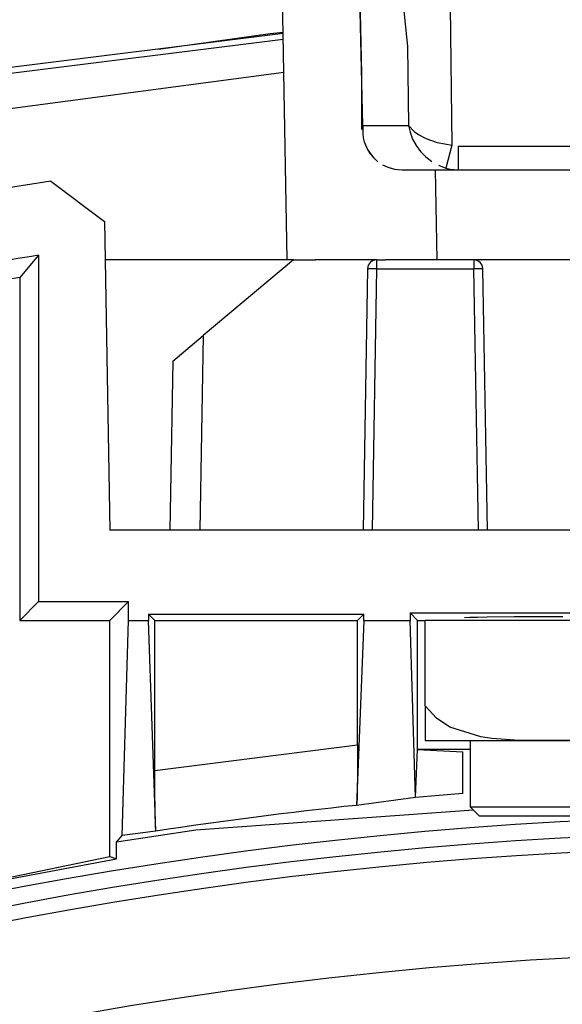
# Model space of a CAD drawing. Header units: millimetres. Extents: x -563 to -60, y -163 to 550.
# Tile 26 of 40: x -316 to -298, y 182 to 215. Entities that reach past the tile are written whole.
import ezdxf

# ---------------------------------------------------------------- set-up
doc = ezdxf.new("R2010")
doc.units = ezdxf.units.MM

# ---------------------------------------------------------------- blocks, each defined once
blk = doc.blocks.new('Rueckteil__9', base_point=(-447.893, -152.204))
at = {"color": 7, "linetype": 'Continuous'}
for p, q in [((-311.011, 214.164), (-307.286, 214.688)), ((-311.011, 214.164), (-307.286, 214.688)), ((-307.286, 214.688), (-306.861, 214.729)), ((-307.286, 214.688), (-306.861, 214.729))]:
    blk.add_line(p, q, dxfattribs=at)
blk = doc.blocks.new('Rueckteil-kpl___10', base_point=(-447.893, -152.204))
blk.add_blockref('Rueckteil__9', (-447.893, -152.204))
blk = doc.blocks.new('Stufenlinse__18', base_point=(-427.129, -85.347))
at = {"color": 7, "linetype": 'Continuous'}
blk.add_circle((-290.129, 51.653), 132.472, dxfattribs=at)
blk.add_arc((-290.129, 51.653), 137, 49.00569, 130.99431, dxfattribs=at)
at = {"color": 1, "linetype": 'Continuous'}
for radius in [136.456, 135.963]:
    blk.add_arc((-290.129, 51.653), radius, 48.91164, 131.08836, dxfattribs=at)
blk = doc.blocks.new('Kalibbriereinheit__19', base_point=(-427.129, -85.347))
blk.add_blockref('Stufenlinse__18', (-427.129, -85.347))
blk = doc.blocks.new('Elektronikeinheit_kpl___20', base_point=(-427.129, -85.347))
blk.add_blockref('Kalibbriereinheit__19', (-427.129, -85.347))
blk = doc.blocks.new('Frontteil__27', base_point=(-456.747, -152.348))
at = {"color": 7, "linetype": 'Continuous'}
blk.add_line((-306.861, 214.682), (-317.121, 213.403), dxfattribs=at)
at = {"color": 1, "linetype": 'Continuous'}
for p, q in [((-317.09, 213.219), (-306.857, 214.494)), ((-306.838, 213.389), (-316.895, 212.049))]:
    blk.add_line(p, q, dxfattribs=at)
blk = doc.blocks.new('Torsicherung__30', base_point=(-311.568, 207.153))
at = {"color": 7, "linetype": 'Continuous'}
for p, q in [((-306.729, 207.153), (-306.929, 218.626)), ((-304.323, 216.514), (-304.253, 213.343)), ((-304.253, 213.343), (-304.248, 212.369)), ((-304.248, 212.369), (-304.244, 211.494)), ((-304.188, 211.212), (-304.155, 211.08)), ((-304.053, 210.829), (-303.852, 210.545)), ((-303.375, 210.236), (-303.153, 210.175)), ((-303.153, 210.175), (-302.905, 210.153)), ((-302.905, 210.153), (-301.036, 210.153)), ((-301.297, 210.176), (-301.036, 210.153)), ((-301.036, 210.153), (-279.222, 210.153)), ((-306.517, 207.153), (-306.729, 207.153)), ((-303.937, 207.153), (-305.795, 207.153)), ((-303.174, 207.153), (-303.455, 207.153)), ((-301.73, 207.153), (-303.174, 207.153)), ((-278.528, 207.153), (-301.73, 207.153))]:
    blk.add_line(p, q, dxfattribs=at)
at = {"color": 1, "linetype": 'Continuous'}
for p, q in [((-304.207, 211.626), (-304.363, 218.626)), ((-302.862, 215.653), (-302.717, 214.251)), ((-301.299, 215.581), (-301.24, 210.966)), ((-302.717, 214.251), (-302.683, 211.626)), ((-304.207, 211.626), (-304.244, 211.494)), ((-304.207, 211.626), (-304.207, 211.348)), ((-304.207, 211.626), (-302.683, 211.626)), ((-304.207, 211.348), (-304.188, 211.212)), ((-302.683, 211.626), (-302.48, 211.412)), ((-302.683, 211.626), (-302.631, 211.397)), ((-302.631, 211.397), (-302.546, 211.173)), ((-302.48, 211.412), (-302.331, 211.312)), ((-304.155, 211.08), (-304.053, 210.829)), ((-302.546, 211.173), (-302.429, 210.959)), ((-302.331, 211.312), (-302.153, 211.218)), ((-302.153, 211.218), (-301.95, 211.134)), ((-301.95, 211.134), (-301.727, 211.063)), ((-301.727, 211.063), (-301.48, 211.011)), ((-304.053, 210.829), (-303.967, 210.689)), ((-303.967, 210.689), (-303.703, 210.416)), ((-302.429, 210.959), (-302.282, 210.759)), ((-302.282, 210.759), (-302.107, 210.58)), ((-301.48, 211.011), (-301.24, 210.966)), ((-301.24, 210.966), (-301.443, 210.209)), ((-301.036, 210.939), (-279.222, 210.939)), ((-301.036, 210.939), (-301.036, 210.153)), ((-302.107, 210.58), (-301.906, 210.424)), ((-303.547, 210.314), (-303.375, 210.236)), ((-301.73, 207.153), (-301.782, 210.153)), ((-301.69, 210.299), (-301.443, 210.209)), ((-301.443, 210.209), (-301.297, 210.176))]:
    blk.add_line(p, q, dxfattribs=at)
blk = doc.blocks.new('Lagerbock__31', base_point=(-310.629, 198.153))
at = {"color": 7, "linetype": 'Continuous'}
for p, q in [((-306.517, 207.153), (-309.519, 204.634)), ((-306.517, 207.153), (-305.781, 207.153)), ((-303.747, 207.153), (-303.455, 207.153)), ((-304.047, 206.858), (-304.199, 198.153)), ((-300.059, 198.153), (-300.211, 206.858)), ((-310.531, 203.784), (-309.519, 204.634)), ((-310.531, 203.784), (-310.629, 198.153))]:
    blk.add_line(p, q, dxfattribs=at)
at = {"color": 1, "linetype": 'Continuous'}
for p, q in [((-303.747, 207.153), (-303.747, 206.858)), ((-300.511, 207.153), (-300.511, 206.858)), ((-303.747, 206.858), (-303.899, 198.153)), ((-303.747, 206.858), (-300.511, 206.858)), ((-300.359, 198.153), (-300.511, 206.858)), ((-309.519, 204.634), (-309.632, 198.153))]:
    blk.add_line(p, q, dxfattribs=at)
at = {"color": 7, "linetype": 'Continuous'}
for centre, start, end in [((-303.75, 206.855), 89.4978, 179.5022), ((-300.509, 206.855), 0.4978, 90.5022)]:
    blk.add_arc(centre, 0.297, start, end, dxfattribs=at)
at = {"color": 1, "linetype": 'Continuous'}
for points, knots in [([(-303.747, 206.858), (-303.776, 206.858), (-303.852, 206.859), (-303.949, 206.86), (-304.02, 206.858), (-304.044, 206.858), (-304.047, 206.858)], [0, 0, 0, 0, 0.0869235, 0.2278924, 0.2909583, 0.2999677, 0.2999677, 0.2999677, 0.2999677]), ([(-300.211, 206.858), (-300.214, 206.858), (-300.238, 206.858), (-300.309, 206.86), (-300.406, 206.859), (-300.482, 206.858), (-300.511, 206.858)], [0, 0, 0, 0, 0.0090094, 0.0720753, 0.2130441, 0.2999677, 0.2999677, 0.2999677, 0.2999677])]:
    blk.add_open_spline(points, degree=3, knots=knots, dxfattribs=at)
blk = doc.blocks.new('Zylinderschraube-H7984-M5x12-8_8-TX25_1__33', base_point=(-300.629, 188.653))
at = {"color": 7, "linetype": 'Continuous'}
for p, q in [((-300.629, 191.153), (-300.629, 188.953)), ((-295.629, 191.153), (-295.644, 188.953)), ((-300.629, 188.953), (-298.563, 188.953)), ((-300.329, 188.653), (-300.629, 188.953)), ((-298.563, 188.953), (-295.644, 188.953)), ((-295.929, 188.653), (-295.644, 188.953)), ((-300.329, 188.653), (-298.718, 188.653)), ((-298.718, 188.653), (-295.929, 188.653))]:
    blk.add_line(p, q, dxfattribs=at)
blk = doc.blocks.new('Torsicherung_EZ_kpl__34', base_point=(-311.568, 188.653))
for name, p in [('Torsicherung__30', (-311.568, 207.153)), ('Lagerbock__31', (-310.629, 198.153)), ('Zylinderschraube-H7984-M5x12-8_8-TX25_1__33', (-300.629, 188.653))]:
    blk.add_blockref(name, p)
blk = doc.blocks.new('Linsengehaeuse__55', base_point=(-448.248, -106.466))
at = {"color": 7, "linetype": 'Continuous'}
for p, q in [((-314.595, 209.771), (-312.809, 208.429)), ((-312.809, 208.429), (-312.629, 198.153)), ((-315.001, 207.306), (-315.629, 206.568)), ((-315.001, 207.306), (-315.001, 195.781)), ((-307.18, 207.153), (-312.786, 207.153)), ((-306.729, 207.153), (-307.18, 207.153)), ((-315.629, 206.568), (-315.629, 195.153)), ((-267.629, 198.153), (-312.629, 198.153)), ((-315.001, 195.781), (-315.629, 195.153)), ((-315.001, 195.781), (-312.001, 195.781)), ((-312.629, 195.153), (-312.001, 195.781)), ((-312.001, 195.153), (-312.001, 195.781)), ((-311.339, 195.362), (-304.17, 195.362)), ((-311.339, 195.362), (-311.129, 195.153)), ((-311.339, 195.362), (-311.339, 195.153)), ((-304.379, 195.153), (-304.17, 195.362)), ((-304.17, 195.153), (-304.17, 195.362)), ((-302.628, 195.401), (-293.63, 195.401)), ((-302.628, 195.401), (-302.628, 195.153)), ((-302.628, 195.401), (-302.379, 195.153)), ((-315.629, 195.153), (-312.629, 195.153)), ((-312.629, 187.299), (-312.629, 195.153)), ((-312.212, 187.997), (-312.001, 195.153)), ((-312.001, 195.153), (-311.339, 195.153)), ((-311.095, 188.14), (-311.339, 195.153)), ((-311.129, 190.157), (-311.129, 195.153)), ((-311.129, 195.153), (-304.379, 195.153)), ((-304.17, 195.153), (-304.413, 189)), ((-304.379, 191.014), (-304.379, 195.153)), ((-304.17, 195.153), (-302.628, 195.153)), ((-302.453, 189.259), (-302.628, 195.153)), ((-302.379, 190.853), (-302.379, 195.153)), ((-302.379, 195.153), (-302.129, 195.153)), ((-300.638, 195.247), (-300.823, 195.237)), ((-300.39, 195.254), (-300.638, 195.247)), ((-300.067, 195.261), (-300.39, 195.254)), ((-299.17, 195.271), (-300.067, 195.261)), ((-297.547, 195.274), (-299.17, 195.271)), ((-304.379, 191.014), (-304.385, 189.91)), ((-302.453, 189.259), (-302.379, 190.853)), ((-300.629, 190.853), (-302.379, 190.853)), ((-302.379, 190.853), (-300.879, 190.778)), ((-300.879, 189.391), (-300.879, 190.778)), ((-311.128, 189.578), (-311.129, 190.157)), ((-304.385, 189.91), (-304.389, 189.606)), ((-311.119, 188.744), (-311.128, 189.578)), ((-304.389, 189.606), (-304.398, 189.231)), ((-300.879, 189.391), (-302.453, 189.259)), ((-302.453, 189.259), (-304.413, 189)), ((-304.398, 189.231), (-304.413, 189)), ((-311.111, 188.369), (-311.119, 188.744)), ((-300.516, 188.84), (-309.759, 188.179)), ((-309.759, 188.179), (-312.402, 187.773)), ((-311.095, 188.14), (-312.212, 187.997)), ((-311.095, 188.14), (-311.111, 188.369)), ((-312.402, 187.773), (-312.212, 187.997)), ((-312.402, 187.222), (-312.402, 187.773)), ((-318.238, 186.133), (-312.629, 187.299)), ((-318.238, 186.133), (-312.402, 187.222)), ((-312.629, 187.299), (-312.402, 187.222))]:
    blk.add_line(p, q, dxfattribs=at)
at = {"color": 1, "linetype": 'Continuous'}
blk.add_line((-311.129, 190.157), (-304.379, 191.014), dxfattribs=at)
at = {"color": 7, "linetype": 'Continuous'}
for radius, start, end in [(160, 98.79581, 171.20419), (157.628, 99.07844, 101.79843), (157, 99.34741, 101.73121)]:
    blk.add_arc((-290.129, 51.653), radius, start, end, dxfattribs=at)
at = {"color": 1, "linetype": 'Continuous'}
blk.add_arc((-290.129, 51.653), 138.088, 95.9375, 98.73292, dxfattribs=at)
blk = doc.blocks.new('Vierkantmutter-M5-A2_6__57', base_point=(-302.129, 191.153))
at = {"color": 7, "linetype": 'Continuous'}
for p, q in [((-302.129, 192.317), (-302.129, 195.153)), ((-294.129, 195.153), (-302.129, 195.153)), ((-294.129, 192.317), (-294.129, 195.153)), ((-302.129, 192.317), (-302.129, 191.153)), ((-301.755, 191.902), (-302.129, 192.317)), ((-294.129, 192.317), (-294.504, 191.902)), ((-294.129, 191.153), (-294.129, 192.317)), ((-301.305, 191.605), (-301.755, 191.902)), ((-294.504, 191.902), (-294.859, 191.656)), ((-300.28, 191.276), (-301.305, 191.605)), ((-294.859, 191.656), (-295.978, 191.276)), ((-302.129, 191.153), (-298.129, 191.153)), ((-299.908, 191.222), (-300.28, 191.276)), ((-299.145, 191.167), (-299.908, 191.222)), ((-298.468, 191.154), (-299.145, 191.167)), ((-298.129, 191.153), (-298.468, 191.154)), ((-297.791, 191.154), (-298.129, 191.153)), ((-298.129, 191.153), (-294.129, 191.153)), ((-297.051, 191.17), (-297.791, 191.154)), ((-296.23, 191.236), (-297.051, 191.17)), ((-295.978, 191.276), (-296.23, 191.236))]:
    blk.add_line(p, q, dxfattribs=at)
blk = doc.blocks.new('Linsengehaeuse_kpl___59', base_point=(-469.229, -134.44))
for name, p in [('Torsicherung_EZ_kpl__34', (-311.568, 188.653)), ('Linsengehaeuse__55', (-448.248, -106.466)), ('Vierkantmutter-M5-A2_6__57', (-302.129, 191.153))]:
    blk.add_blockref(name, p)
blk = doc.blocks.new('Zylinderschraube-H7984-M5x12-8_8-TX25_1__61', base_point=(-300.629, 188.653))
at = {"color": 7, "linetype": 'Continuous'}
for p, q in [((-300.629, 191.153), (-300.629, 188.953)), ((-295.629, 191.153), (-295.644, 188.953)), ((-300.629, 188.953), (-298.563, 188.953)), ((-300.329, 188.653), (-300.629, 188.953)), ((-298.563, 188.953), (-295.644, 188.953)), ((-295.929, 188.653), (-295.644, 188.953)), ((-300.329, 188.653), (-298.718, 188.653)), ((-298.718, 188.653), (-295.929, 188.653))]:
    blk.add_line(p, q, dxfattribs=at)
blk = doc.blocks.new('Lagerbock__62', base_point=(-310.629, 198.153))
at = {"color": 7, "linetype": 'Continuous'}
for p, q in [((-306.517, 207.153), (-309.519, 204.634)), ((-306.517, 207.153), (-305.781, 207.153)), ((-303.747, 207.153), (-303.455, 207.153)), ((-304.047, 206.858), (-304.199, 198.153)), ((-300.059, 198.153), (-300.211, 206.858)), ((-310.531, 203.784), (-309.519, 204.634)), ((-310.531, 203.784), (-310.629, 198.153))]:
    blk.add_line(p, q, dxfattribs=at)
at = {"color": 1, "linetype": 'Continuous'}
for p, q in [((-303.747, 207.153), (-303.747, 206.858)), ((-300.511, 207.153), (-300.511, 206.858)), ((-303.747, 206.858), (-303.899, 198.153)), ((-303.747, 206.858), (-300.511, 206.858)), ((-300.359, 198.153), (-300.511, 206.858)), ((-309.519, 204.634), (-309.632, 198.153))]:
    blk.add_line(p, q, dxfattribs=at)
at = {"color": 7, "linetype": 'Continuous'}
for centre, start, end in [((-303.75, 206.855), 89.4978, 179.5022), ((-300.509, 206.855), 0.4978, 90.5022)]:
    blk.add_arc(centre, 0.297, start, end, dxfattribs=at)
at = {"color": 1, "linetype": 'Continuous'}
for points, knots in [([(-303.747, 206.858), (-303.776, 206.858), (-303.852, 206.859), (-303.949, 206.86), (-304.02, 206.858), (-304.044, 206.858), (-304.047, 206.858)], [0, 0, 0, 0, 0.0869235, 0.2278924, 0.2909583, 0.2999677, 0.2999677, 0.2999677, 0.2999677]), ([(-300.211, 206.858), (-300.214, 206.858), (-300.238, 206.858), (-300.309, 206.86), (-300.406, 206.859), (-300.482, 206.858), (-300.511, 206.858)], [0, 0, 0, 0, 0.0090094, 0.0720753, 0.2130441, 0.2999677, 0.2999677, 0.2999677, 0.2999677])]:
    blk.add_open_spline(points, degree=3, knots=knots, dxfattribs=at)
blk = doc.blocks.new('Torsicherung__63', base_point=(-311.568, 207.153))
at = {"color": 7, "linetype": 'Continuous'}
for p, q in [((-306.729, 207.153), (-306.929, 218.626)), ((-304.323, 216.514), (-304.253, 213.343)), ((-304.253, 213.343), (-304.248, 212.369)), ((-304.248, 212.369), (-304.244, 211.494)), ((-304.188, 211.212), (-304.155, 211.08)), ((-304.053, 210.829), (-303.852, 210.545)), ((-303.375, 210.236), (-303.153, 210.175)), ((-303.153, 210.175), (-302.905, 210.153)), ((-302.905, 210.153), (-301.036, 210.153)), ((-301.297, 210.176), (-301.036, 210.153)), ((-301.036, 210.153), (-279.222, 210.153)), ((-306.517, 207.153), (-306.729, 207.153)), ((-303.937, 207.153), (-305.795, 207.153)), ((-303.747, 207.153), (-303.937, 207.153)), ((-303.174, 207.153), (-303.455, 207.153)), ((-301.73, 207.153), (-303.174, 207.153)), ((-278.528, 207.153), (-301.73, 207.153))]:
    blk.add_line(p, q, dxfattribs=at)
at = {"color": 1, "linetype": 'Continuous'}
for p, q in [((-304.207, 211.626), (-304.363, 218.626)), ((-302.862, 215.653), (-302.717, 214.251)), ((-301.299, 215.581), (-301.24, 210.966)), ((-302.717, 214.251), (-302.683, 211.626)), ((-304.207, 211.626), (-304.244, 211.494)), ((-304.207, 211.626), (-304.207, 211.348)), ((-304.207, 211.626), (-302.683, 211.626)), ((-304.207, 211.348), (-304.188, 211.212)), ((-302.683, 211.626), (-302.48, 211.412)), ((-302.683, 211.626), (-302.631, 211.397)), ((-302.631, 211.397), (-302.546, 211.173)), ((-302.48, 211.412), (-302.331, 211.312)), ((-304.155, 211.08), (-304.053, 210.829)), ((-302.546, 211.173), (-302.429, 210.959)), ((-302.331, 211.312), (-302.153, 211.218)), ((-302.153, 211.218), (-301.95, 211.134)), ((-301.95, 211.134), (-301.727, 211.063)), ((-301.727, 211.063), (-301.48, 211.011)), ((-304.053, 210.829), (-303.967, 210.689)), ((-303.967, 210.689), (-303.703, 210.416)), ((-302.429, 210.959), (-302.282, 210.759)), ((-302.282, 210.759), (-302.107, 210.58)), ((-301.48, 211.011), (-301.24, 210.966)), ((-301.24, 210.966), (-301.443, 210.209)), ((-301.036, 210.939), (-279.222, 210.939)), ((-301.036, 210.939), (-301.036, 210.153)), ((-302.107, 210.58), (-301.906, 210.424)), ((-303.547, 210.314), (-303.375, 210.236)), ((-301.73, 207.153), (-301.782, 210.153)), ((-301.69, 210.299), (-301.443, 210.209)), ((-301.443, 210.209), (-301.297, 210.176))]:
    blk.add_line(p, q, dxfattribs=at)
blk = doc.blocks.new('Torsicherung_EZ_kpl__64', base_point=(-311.568, 188.653))
for name, p in [('Torsicherung__63', (-311.568, 207.153)), ('Lagerbock__62', (-310.629, 198.153)), ('Zylinderschraube-H7984-M5x12-8_8-TX25_1__61', (-300.629, 188.653))]:
    blk.add_blockref(name, p)
blk = doc.blocks.new('Linsengehaeuse__82', base_point=(-448.248, -106.466))
at = {"color": 7, "linetype": 'Continuous'}
for p, q in [((-314.595, 209.771), (-312.809, 208.429)), ((-312.809, 208.429), (-312.629, 198.153)), ((-315.001, 207.306), (-315.629, 206.568)), ((-315.001, 207.306), (-315.001, 195.781)), ((-307.18, 207.153), (-312.786, 207.153)), ((-306.729, 207.153), (-307.18, 207.153)), ((-315.629, 206.568), (-315.629, 195.153)), ((-267.629, 198.153), (-312.629, 198.153)), ((-315.001, 195.781), (-315.629, 195.153)), ((-315.001, 195.781), (-312.001, 195.781)), ((-312.629, 195.153), (-312.001, 195.781)), ((-312.001, 195.153), (-312.001, 195.781)), ((-311.339, 195.362), (-304.17, 195.362)), ((-311.339, 195.362), (-311.129, 195.153)), ((-311.339, 195.362), (-311.339, 195.153)), ((-304.379, 195.153), (-304.17, 195.362)), ((-304.17, 195.153), (-304.17, 195.362)), ((-302.628, 195.401), (-293.63, 195.401)), ((-302.628, 195.401), (-302.628, 195.153)), ((-302.628, 195.401), (-302.379, 195.153)), ((-315.629, 195.153), (-312.629, 195.153)), ((-312.629, 187.299), (-312.629, 195.153)), ((-312.212, 187.997), (-312.001, 195.153)), ((-312.001, 195.153), (-311.339, 195.153)), ((-311.095, 188.14), (-311.339, 195.153)), ((-311.129, 190.157), (-311.129, 195.153)), ((-311.129, 195.153), (-304.379, 195.153)), ((-304.17, 195.153), (-304.413, 189)), ((-304.379, 191.014), (-304.379, 195.153)), ((-304.17, 195.153), (-302.628, 195.153)), ((-302.453, 189.259), (-302.628, 195.153)), ((-302.379, 190.853), (-302.379, 195.153)), ((-302.379, 195.153), (-302.129, 195.153)), ((-300.638, 195.247), (-300.823, 195.237)), ((-300.39, 195.254), (-300.638, 195.247)), ((-300.067, 195.261), (-300.39, 195.254)), ((-299.17, 195.271), (-300.067, 195.261)), ((-297.547, 195.274), (-299.17, 195.271)), ((-304.379, 191.014), (-304.385, 189.91)), ((-302.453, 189.259), (-302.379, 190.853)), ((-300.629, 190.853), (-302.379, 190.853)), ((-302.379, 190.853), (-300.879, 190.778)), ((-300.879, 189.391), (-300.879, 190.778)), ((-311.128, 189.578), (-311.129, 190.157)), ((-304.385, 189.91), (-304.389, 189.606)), ((-311.119, 188.744), (-311.128, 189.578)), ((-304.389, 189.606), (-304.398, 189.231)), ((-300.879, 189.391), (-302.453, 189.259)), ((-302.453, 189.259), (-304.413, 189)), ((-304.398, 189.231), (-304.413, 189)), ((-311.111, 188.369), (-311.119, 188.744)), ((-300.516, 188.84), (-309.759, 188.179)), ((-309.759, 188.179), (-312.402, 187.773)), ((-311.095, 188.14), (-312.212, 187.997)), ((-311.095, 188.14), (-311.111, 188.369)), ((-312.402, 187.773), (-312.212, 187.997)), ((-312.402, 187.222), (-312.402, 187.773)), ((-318.238, 186.133), (-312.629, 187.299)), ((-318.238, 186.133), (-312.402, 187.222)), ((-312.629, 187.299), (-312.402, 187.222))]:
    blk.add_line(p, q, dxfattribs=at)
at = {"color": 1, "linetype": 'Continuous'}
blk.add_line((-311.129, 190.157), (-304.379, 191.014), dxfattribs=at)
at = {"color": 7, "linetype": 'Continuous'}
for radius, start, end in [(160, 98.79581, 171.20419), (157.628, 99.07844, 101.79843), (157, 99.34741, 101.73121)]:
    blk.add_arc((-290.129, 51.653), radius, start, end, dxfattribs=at)
at = {"color": 1, "linetype": 'Continuous'}
blk.add_arc((-290.129, 51.653), 138.088, 95.9375, 98.73292, dxfattribs=at)
blk = doc.blocks.new('Vierkantmutter-M5-A2_6__87', base_point=(-302.129, 191.153))
at = {"color": 7, "linetype": 'Continuous'}
for p, q in [((-302.129, 192.317), (-302.129, 195.153)), ((-294.129, 195.153), (-302.129, 195.153)), ((-294.129, 192.317), (-294.129, 195.153)), ((-302.129, 192.317), (-302.129, 191.153)), ((-301.755, 191.902), (-302.129, 192.317)), ((-294.129, 192.317), (-294.504, 191.902)), ((-294.129, 191.153), (-294.129, 192.317)), ((-301.305, 191.605), (-301.755, 191.902)), ((-294.504, 191.902), (-294.859, 191.656)), ((-300.28, 191.276), (-301.305, 191.605)), ((-294.859, 191.656), (-295.978, 191.276)), ((-302.129, 191.153), (-298.129, 191.153)), ((-299.908, 191.222), (-300.28, 191.276)), ((-299.145, 191.167), (-299.908, 191.222)), ((-298.468, 191.154), (-299.145, 191.167)), ((-298.129, 191.153), (-298.468, 191.154)), ((-297.791, 191.154), (-298.129, 191.153)), ((-298.129, 191.153), (-294.129, 191.153)), ((-297.051, 191.17), (-297.791, 191.154)), ((-296.23, 191.236), (-297.051, 191.17)), ((-295.978, 191.276), (-296.23, 191.236))]:
    blk.add_line(p, q, dxfattribs=at)
blk = doc.blocks.new('Linsengehaeuse_kpl_-Mot-L4_0006142__89', base_point=(-469.229, -134.44))
for name, p in [('Torsicherung_EZ_kpl__64', (-311.568, 188.653)), ('Linsengehaeuse__82', (-448.248, -106.466)), ('Vierkantmutter-M5-A2_6__87', (-302.129, 191.153))]:
    blk.add_blockref(name, p)
blk = doc.blocks.new('Gehaeuse_kpl__90', base_point=(-469.229, -152.348))
for name, p in [('Linsengehaeuse_kpl___59', (-469.229, -134.44)), ('Linsengehaeuse_kpl_-Mot-L4_0006142__89', (-469.229, -134.44)), ('Frontteil__27', (-456.747, -152.348))]:
    blk.add_blockref(name, p)
blk = doc.blocks.new('L10-für-dxf-Internet__116', base_point=(-562.569, -163.347))
for name, p in [('Gehaeuse_kpl__90', (-469.229, -152.348)), ('Rueckteil-kpl___10', (-447.893, -152.204)), ('Elektronikeinheit_kpl___20', (-427.129, -85.347))]:
    blk.add_blockref(name, p)
blk = doc.blocks.new('AllgA', base_point=(-118, 205))
blk.add_blockref('L10-für-dxf-Internet__116', (-562.569, -163.347))

msp = doc.modelspace()

# ---------------------------------------------------------------- block references
msp.add_blockref('AllgA', (-118, 205))

doc.saveas('drawing.dxf')
